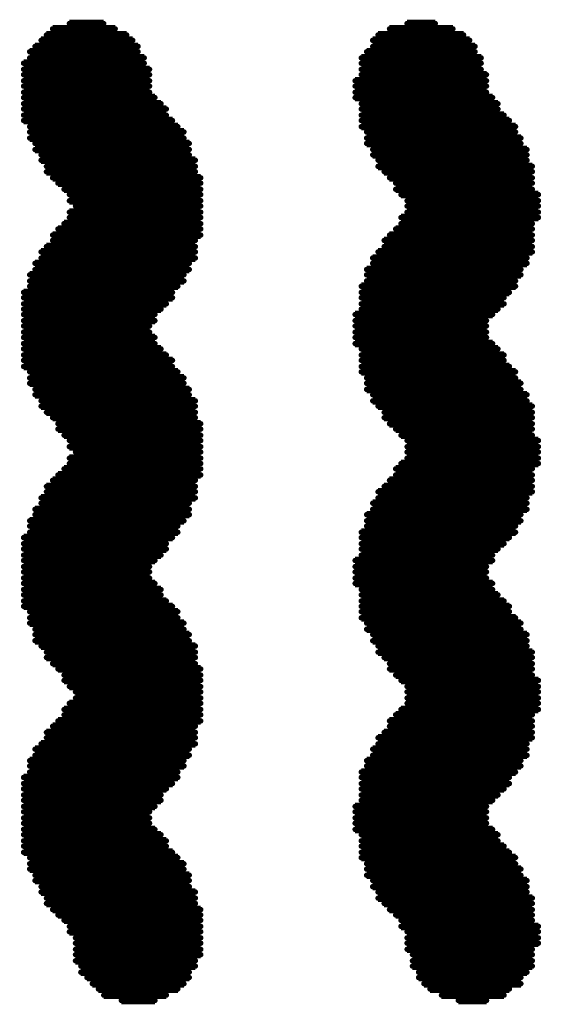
# Model space of a CAD drawing. Extents: x -0.07 to 0.95, y -0.15 to 2.1.
# Tile 11 of 25: x 0.5443 to 0.6127, y 0.332 to 0.4609. Entities that reach past the tile are written whole.
import ezdxf

# ---------------------------------------------------------------- set-up
doc = ezdxf.new("R2010")
doc.units = 0
doc.layers.get('0').update_dxf_attribs({"linetype": 'CONTINUOUS'})
doc.layers.add('gto', color=2, linetype='CONTINUOUS')

# ---------------------------------------------------------------- blocks, each defined once
blk = doc.blocks.new('D62')
at = {"const_width": 0.00035}
blk.add_lwpolyline([(-0.000175, 0, 1), (0.000175, 0, 1)], format="xyb", close=True, dxfattribs=at)

msp = doc.modelspace()

# ---------------------------------------------------------------- linework, layer by layer
at = {"layer": 'gto', "color": 2, "const_width": 0.001}
for points in [[(0.5486, 0.4597), (0.5568, 0.4597)], [(0.5508, 0.4604), (0.5553, 0.4604)], [(0.5927, 0.4597), (0.601, 0.4597)], [(0.595, 0.4604), (0.5987, 0.4604)], [(0.5478, 0.4589), (0.5583, 0.4589)], [(0.5912, 0.4589), (0.6024, 0.4589)], [(0.5463, 0.4574), (0.5598, 0.4574)], [(0.5471, 0.4582), (0.5591, 0.4582)], [(0.5905, 0.4582), (0.6032, 0.4582)], [(0.5905, 0.4574), (0.6039, 0.4574)], [(0.5456, 0.4567), (0.5598, 0.4567)], [(0.5456, 0.4559), (0.5606, 0.4559)], [(0.589, 0.4559), (0.6047, 0.4559)], [(0.5897, 0.4567), (0.6039, 0.4567)], [(0.5448, 0.4552), (0.5606, 0.4552)], [(0.589, 0.4552), (0.6047, 0.4552)], [(0.5448, 0.4544), (0.5613, 0.4544)], [(0.5448, 0.4537), (0.5613, 0.4537)], [(0.589, 0.4544), (0.6047, 0.4544)], [(0.589, 0.4537), (0.6054, 0.4537)], [(0.5448, 0.4529), (0.5613, 0.4529)], [(0.5448, 0.4522), (0.5613, 0.4522)], [(0.5882, 0.4529), (0.6054, 0.4529)], [(0.5882, 0.4522), (0.6054, 0.4522)], [(0.5448, 0.4514), (0.5613, 0.4514)], [(0.5448, 0.4507), (0.562, 0.4507)], [(0.5882, 0.4514), (0.6054, 0.4514)], [(0.5882, 0.4507), (0.6062, 0.4507)], [(0.5448, 0.4499), (0.5628, 0.4499)], [(0.589, 0.4499), (0.6069, 0.4499)], [(0.5448, 0.4492), (0.5635, 0.4492)], [(0.5448, 0.4484), (0.5635, 0.4484)], [(0.589, 0.4492), (0.6069, 0.4492)], [(0.589, 0.4484), (0.6077, 0.4484)], [(0.5448, 0.4477), (0.5643, 0.4477)], [(0.5456, 0.4469), (0.565, 0.4469)], [(0.589, 0.4477), (0.6084, 0.4477)], [(0.589, 0.4469), (0.6092, 0.4469)], [(0.5456, 0.4462), (0.5658, 0.4462)], [(0.5897, 0.4462), (0.6092, 0.4462)], [(0.5456, 0.4454), (0.5658, 0.4454)], [(0.5463, 0.4447), (0.5665, 0.4447)], [(0.5897, 0.4454), (0.6099, 0.4454)], [(0.5897, 0.4447), (0.6099, 0.4447)], [(0.5463, 0.4439), (0.5665, 0.4439)], [(0.5471, 0.4432), (0.5665, 0.4432)], [(0.5905, 0.4439), (0.6107, 0.4439)], [(0.5905, 0.4432), (0.6107, 0.4432)], [(0.5471, 0.4425), (0.5673, 0.4425)], [(0.5478, 0.4417), (0.5673, 0.4417)], [(0.5912, 0.4425), (0.6107, 0.4425)], [(0.5912, 0.4417), (0.6114, 0.4417)], [(0.5478, 0.441), (0.5673, 0.441)], [(0.592, 0.441), (0.6114, 0.441)], [(0.5486, 0.4402), (0.568, 0.4402)], [(0.5493, 0.4395), (0.568, 0.4395)], [(0.5927, 0.4402), (0.6114, 0.4402)], [(0.5935, 0.4395), (0.6114, 0.4395)], [(0.5501, 0.4387), (0.568, 0.4387)], [(0.5508, 0.438), (0.568, 0.438)], [(0.5935, 0.4387), (0.6114, 0.4387)], [(0.5942, 0.438), (0.6122, 0.438)], [(0.5508, 0.4372), (0.568, 0.4372)], [(0.5516, 0.4365), (0.568, 0.4365)], [(0.595, 0.4372), (0.6122, 0.4372)], [(0.595, 0.4365), (0.6122, 0.4365)], [(0.5508, 0.4357), (0.568, 0.4357)], [(0.595, 0.4357), (0.6122, 0.4357)], [(0.5501, 0.4342), (0.568, 0.4342)], [(0.5508, 0.435), (0.568, 0.435)], [(0.5942, 0.435), (0.6122, 0.435)], [(0.5942, 0.4342), (0.6114, 0.4342)], [(0.5486, 0.4327), (0.568, 0.4327)], [(0.5493, 0.4335), (0.568, 0.4335)], [(0.5927, 0.4327), (0.6114, 0.4327)], [(0.5935, 0.4335), (0.6114, 0.4335)], [(0.5486, 0.432), (0.5673, 0.432)], [(0.592, 0.432), (0.6114, 0.432)], [(0.5471, 0.4305), (0.5673, 0.4305)], [(0.5478, 0.4312), (0.5673, 0.4312)], [(0.5912, 0.4305), (0.6114, 0.4305)], [(0.592, 0.4312), (0.6114, 0.4312)], [(0.5463, 0.429), (0.5665, 0.429)], [(0.5471, 0.4297), (0.5673, 0.4297)], [(0.5905, 0.4297), (0.6107, 0.4297)], [(0.5905, 0.429), (0.6107, 0.429)], [(0.5456, 0.4275), (0.5658, 0.4275)], [(0.5463, 0.4282), (0.5665, 0.4282)], [(0.5897, 0.4282), (0.6099, 0.4282)], [(0.5897, 0.4275), (0.6099, 0.4275)], [(0.5456, 0.4267), (0.5658, 0.4267)], [(0.5897, 0.4267), (0.6092, 0.4267)], [(0.5448, 0.4252), (0.5643, 0.4252)], [(0.5456, 0.426), (0.565, 0.426)], [(0.589, 0.426), (0.6092, 0.426)], [(0.589, 0.4252), (0.6084, 0.4252)], [(0.5448, 0.4245), (0.5643, 0.4245)], [(0.5448, 0.4237), (0.5635, 0.4237)], [(0.589, 0.4245), (0.6077, 0.4245)], [(0.589, 0.4237), (0.6077, 0.4237)], [(0.5448, 0.423), (0.5628, 0.423)], [(0.5448, 0.4223), (0.562, 0.4223)], [(0.5882, 0.4223), (0.6062, 0.4223)], [(0.589, 0.423), (0.6069, 0.423)], [(0.5448, 0.4215), (0.562, 0.4215)], [(0.5882, 0.4215), (0.6054, 0.4215)], [(0.5448, 0.4208), (0.5613, 0.4208)], [(0.5448, 0.42), (0.5613, 0.42)], [(0.5882, 0.4208), (0.6054, 0.4208)], [(0.5882, 0.42), (0.6054, 0.42)], [(0.5448, 0.4193), (0.562, 0.4193)], [(0.5448, 0.4185), (0.562, 0.4185)], [(0.5882, 0.4193), (0.6054, 0.4193)], [(0.5882, 0.4185), (0.6062, 0.4185)], [(0.5448, 0.4178), (0.5628, 0.4178)], [(0.589, 0.4178), (0.6069, 0.4178)], [(0.5448, 0.417), (0.5635, 0.417)], [(0.5448, 0.4163), (0.5643, 0.4163)], [(0.589, 0.417), (0.6077, 0.417)], [(0.589, 0.4163), (0.6077, 0.4163)], [(0.5448, 0.4155), (0.5643, 0.4155)], [(0.5456, 0.4148), (0.565, 0.4148)], [(0.589, 0.4155), (0.6084, 0.4155)], [(0.589, 0.4148), (0.6092, 0.4148)], [(0.5456, 0.414), (0.5658, 0.414)], [(0.5456, 0.4133), (0.5658, 0.4133)], [(0.5897, 0.414), (0.6092, 0.414)], [(0.5897, 0.4133), (0.6099, 0.4133)], [(0.5463, 0.4125), (0.5665, 0.4125)], [(0.5897, 0.4125), (0.6099, 0.4125)], [(0.5463, 0.4118), (0.5665, 0.4118)], [(0.5471, 0.411), (0.5673, 0.411)], [(0.5905, 0.4118), (0.6107, 0.4118)], [(0.5905, 0.411), (0.6107, 0.411)], [(0.5471, 0.4103), (0.5673, 0.4103)], [(0.5478, 0.4095), (0.5673, 0.4095)], [(0.5912, 0.4103), (0.6114, 0.4103)], [(0.592, 0.4095), (0.6114, 0.4095)], [(0.5486, 0.4088), (0.5673, 0.4088)], [(0.592, 0.4088), (0.6114, 0.4088)], [(0.5493, 0.408), (0.568, 0.408)], [(0.5493, 0.4073), (0.568, 0.4073)], [(0.5927, 0.408), (0.6114, 0.408)], [(0.5935, 0.4073), (0.6114, 0.4073)], [(0.5501, 0.4065), (0.568, 0.4065)], [(0.5508, 0.4058), (0.568, 0.4058)], [(0.5942, 0.4065), (0.6114, 0.4065)], [(0.595, 0.4058), (0.6122, 0.4058)], [(0.5508, 0.405), (0.568, 0.405)], [(0.5516, 0.4043), (0.568, 0.4043)], [(0.595, 0.405), (0.6122, 0.405)], [(0.595, 0.4043), (0.6122, 0.4043)], [(0.5508, 0.4035), (0.568, 0.4035)], [(0.595, 0.4035), (0.6122, 0.4035)], [(0.5501, 0.4021), (0.568, 0.4021)], [(0.5508, 0.4028), (0.568, 0.4028)], [(0.5935, 0.4021), (0.6114, 0.4021)], [(0.5942, 0.4028), (0.6122, 0.4028)], [(0.5486, 0.4006), (0.5673, 0.4006)], [(0.5493, 0.4013), (0.568, 0.4013)], [(0.5927, 0.4006), (0.6114, 0.4006)], [(0.5935, 0.4013), (0.6114, 0.4013)], [(0.5478, 0.3998), (0.5673, 0.3998)], [(0.5478, 0.3991), (0.5673, 0.3991)], [(0.5912, 0.3991), (0.6114, 0.3991)], [(0.592, 0.3998), (0.6114, 0.3998)], [(0.5471, 0.3983), (0.5673, 0.3983)], [(0.5912, 0.3983), (0.6107, 0.3983)], [(0.5463, 0.3968), (0.5665, 0.3968)], [(0.5471, 0.3976), (0.5665, 0.3976)], [(0.5905, 0.3976), (0.6107, 0.3976)], [(0.5905, 0.3968), (0.6107, 0.3968)], [(0.5456, 0.3953), (0.5658, 0.3953)], [(0.5463, 0.3961), (0.5665, 0.3961)], [(0.5897, 0.3961), (0.6099, 0.3961)], [(0.5897, 0.3953), (0.6099, 0.3953)], [(0.5456, 0.3946), (0.565, 0.3946)], [(0.5897, 0.3946), (0.6092, 0.3946)], [(0.5448, 0.3931), (0.5643, 0.3931)], [(0.5456, 0.3938), (0.565, 0.3938)], [(0.589, 0.3938), (0.6092, 0.3938)], [(0.589, 0.3931), (0.6084, 0.3931)], [(0.5448, 0.3923), (0.5635, 0.3923)], [(0.5448, 0.3916), (0.5635, 0.3916)], [(0.589, 0.3923), (0.6077, 0.3923)], [(0.589, 0.3916), (0.6069, 0.3916)], [(0.5448, 0.3908), (0.5628, 0.3908)], [(0.5448, 0.3901), (0.562, 0.3901)], [(0.5882, 0.3901), (0.6062, 0.3901)], [(0.589, 0.3908), (0.6062, 0.3908)], [(0.5448, 0.3893), (0.5613, 0.3893)], [(0.5882, 0.3893), (0.6054, 0.3893)], [(0.5448, 0.3886), (0.5613, 0.3886)], [(0.5448, 0.3878), (0.5613, 0.3878)], [(0.5882, 0.3886), (0.6054, 0.3886)], [(0.5882, 0.3878), (0.6054, 0.3878)], [(0.5448, 0.3871), (0.562, 0.3871)], [(0.5448, 0.3863), (0.5628, 0.3863)], [(0.5882, 0.3871), (0.6062, 0.3871)], [(0.589, 0.3863), (0.6062, 0.3863)], [(0.5448, 0.3856), (0.5628, 0.3856)], [(0.589, 0.3856), (0.6069, 0.3856)], [(0.5448, 0.3848), (0.5635, 0.3848)], [(0.5448, 0.3841), (0.5643, 0.3841)], [(0.589, 0.3848), (0.6077, 0.3848)], [(0.589, 0.3841), (0.6084, 0.3841)], [(0.5456, 0.3834), (0.565, 0.3834)], [(0.5456, 0.3826), (0.565, 0.3826)], [(0.589, 0.3834), (0.6084, 0.3834)], [(0.589, 0.3826), (0.6092, 0.3826)], [(0.5456, 0.3819), (0.5658, 0.3819)], [(0.5463, 0.3811), (0.5658, 0.3811)], [(0.5897, 0.3819), (0.6099, 0.3819)], [(0.5897, 0.3811), (0.6099, 0.3811)], [(0.5463, 0.3804), (0.5665, 0.3804)], [(0.5905, 0.3804), (0.6107, 0.3804)], [(0.5463, 0.3796), (0.5665, 0.3796)], [(0.5471, 0.3789), (0.5673, 0.3789)], [(0.5905, 0.3796), (0.6107, 0.3796)], [(0.5912, 0.3789), (0.6107, 0.3789)], [(0.5478, 0.3781), (0.5673, 0.3781)], [(0.5478, 0.3774), (0.5673, 0.3774)], [(0.5912, 0.3781), (0.6114, 0.3781)], [(0.592, 0.3774), (0.6114, 0.3774)], [(0.5486, 0.3766), (0.5673, 0.3766)], [(0.5493, 0.3759), (0.568, 0.3759)], [(0.5927, 0.3766), (0.6114, 0.3766)], [(0.5927, 0.3759), (0.6114, 0.3759)], [(0.5501, 0.3751), (0.568, 0.3751)], [(0.5935, 0.3751), (0.6114, 0.3751)], [(0.5501, 0.3744), (0.568, 0.3744)], [(0.5508, 0.3736), (0.568, 0.3736)], [(0.5942, 0.3744), (0.6122, 0.3744)], [(0.595, 0.3736), (0.6122, 0.3736)], [(0.5516, 0.3729), (0.568, 0.3729)], [(0.5516, 0.3721), (0.568, 0.3721)], [(0.595, 0.3729), (0.6122, 0.3729)], [(0.595, 0.3721), (0.6122, 0.3721)], [(0.5508, 0.3714), (0.568, 0.3714)], [(0.595, 0.3714), (0.6122, 0.3714)], [(0.5501, 0.3706), (0.568, 0.3706)], [(0.5501, 0.3699), (0.568, 0.3699)], [(0.5935, 0.3699), (0.6114, 0.3699)], [(0.5942, 0.3706), (0.6122, 0.3706)], [(0.5486, 0.3684), (0.5673, 0.3684)], [(0.5493, 0.3691), (0.568, 0.3691)], [(0.5927, 0.3691), (0.6114, 0.3691)], [(0.5927, 0.3684), (0.6114, 0.3684)], [(0.5478, 0.3676), (0.5673, 0.3676)], [(0.5478, 0.3669), (0.5673, 0.3669)], [(0.5912, 0.3669), (0.6114, 0.3669)], [(0.592, 0.3676), (0.6114, 0.3676)], [(0.5471, 0.3661), (0.5673, 0.3661)], [(0.5912, 0.3661), (0.6107, 0.3661)], [(0.5463, 0.3654), (0.5665, 0.3654)], [(0.5463, 0.3646), (0.5665, 0.3646)], [(0.5905, 0.3654), (0.6107, 0.3654)], [(0.5905, 0.3646), (0.6107, 0.3646)], [(0.5456, 0.3639), (0.5658, 0.3639)], [(0.5456, 0.3632), (0.5658, 0.3632)], [(0.5897, 0.3639), (0.6099, 0.3639)], [(0.5897, 0.3632), (0.6099, 0.3632)], [(0.5456, 0.3624), (0.565, 0.3624)], [(0.589, 0.3624), (0.6092, 0.3624)], [(0.5448, 0.3617), (0.565, 0.3617)], [(0.5448, 0.3609), (0.5643, 0.3609)], [(0.589, 0.3617), (0.6084, 0.3617)], [(0.589, 0.3609), (0.6084, 0.3609)], [(0.5448, 0.3602), (0.5635, 0.3602)], [(0.5448, 0.3594), (0.5628, 0.3594)], [(0.589, 0.3602), (0.6077, 0.3602)], [(0.589, 0.3594), (0.6069, 0.3594)], [(0.5448, 0.3587), (0.5628, 0.3587)], [(0.5448, 0.3579), (0.562, 0.3579)], [(0.5882, 0.3579), (0.6054, 0.3579)], [(0.589, 0.3587), (0.6062, 0.3587)], [(0.5448, 0.3572), (0.5613, 0.3572)], [(0.5882, 0.3572), (0.6054, 0.3572)], [(0.5448, 0.3564), (0.5613, 0.3564)], [(0.5448, 0.3557), (0.5613, 0.3557)], [(0.5882, 0.3564), (0.6054, 0.3564)], [(0.5882, 0.3557), (0.6054, 0.3557)], [(0.5448, 0.3549), (0.562, 0.3549)], [(0.5448, 0.3542), (0.5628, 0.3542)], [(0.5882, 0.3549), (0.6062, 0.3549)], [(0.589, 0.3542), (0.6069, 0.3542)], [(0.5448, 0.3534), (0.5635, 0.3534)], [(0.5448, 0.3527), (0.5635, 0.3527)], [(0.589, 0.3534), (0.6069, 0.3534)], [(0.589, 0.3527), (0.6077, 0.3527)], [(0.5448, 0.3519), (0.5643, 0.3519)], [(0.589, 0.3519), (0.6084, 0.3519)], [(0.5456, 0.3512), (0.565, 0.3512)], [(0.5456, 0.3504), (0.5658, 0.3504)], [(0.589, 0.3512), (0.6092, 0.3512)], [(0.5897, 0.3504), (0.6092, 0.3504)], [(0.5456, 0.3497), (0.5658, 0.3497)], [(0.5463, 0.3489), (0.5665, 0.3489)], [(0.5897, 0.3497), (0.6099, 0.3497)], [(0.5897, 0.3489), (0.6099, 0.3489)], [(0.5463, 0.3482), (0.5665, 0.3482)], [(0.5905, 0.3482), (0.6107, 0.3482)], [(0.5471, 0.3474), (0.5665, 0.3474)], [(0.5471, 0.3467), (0.5673, 0.3467)], [(0.5905, 0.3474), (0.6107, 0.3474)], [(0.5912, 0.3467), (0.6107, 0.3467)], [(0.5478, 0.3459), (0.5673, 0.3459)], [(0.5478, 0.3452), (0.5673, 0.3452)], [(0.5912, 0.3459), (0.6114, 0.3459)], [(0.592, 0.3452), (0.6114, 0.3452)], [(0.5486, 0.3444), (0.568, 0.3444)], [(0.5493, 0.3437), (0.568, 0.3437)], [(0.5927, 0.3444), (0.6114, 0.3444)], [(0.5935, 0.3437), (0.6114, 0.3437)], [(0.5501, 0.343), (0.568, 0.343)], [(0.5942, 0.343), (0.6114, 0.343)], [(0.5508, 0.3422), (0.568, 0.3422)], [(0.5508, 0.3415), (0.568, 0.3415)], [(0.5942, 0.3422), (0.6122, 0.3422)], [(0.595, 0.3415), (0.6122, 0.3415)], [(0.5516, 0.3407), (0.568, 0.3407)], [(0.5516, 0.34), (0.568, 0.34)], [(0.595, 0.3407), (0.6122, 0.3407)], [(0.595, 0.34), (0.6122, 0.34)], [(0.5516, 0.3392), (0.568, 0.3392)], [(0.595, 0.3392), (0.6114, 0.3392)], [(0.5516, 0.3385), (0.568, 0.3385)], [(0.5516, 0.3377), (0.5673, 0.3377)], [(0.5957, 0.3385), (0.6114, 0.3385)], [(0.5957, 0.3377), (0.6114, 0.3377)], [(0.5523, 0.337), (0.5673, 0.337)], [(0.5523, 0.3362), (0.5665, 0.3362)], [(0.5957, 0.337), (0.6114, 0.337)], [(0.5965, 0.3362), (0.6107, 0.3362)], [(0.5531, 0.3355), (0.5665, 0.3355)], [(0.5538, 0.3347), (0.5658, 0.3347)], [(0.5965, 0.3355), (0.6099, 0.3355)], [(0.5972, 0.3347), (0.6099, 0.3347)], [(0.5546, 0.334), (0.565, 0.334)], [(0.598, 0.334), (0.6084, 0.334)], [(0.5553, 0.3332), (0.5635, 0.3332)], [(0.5576, 0.3325), (0.562, 0.3325)], [(0.5995, 0.3332), (0.6077, 0.3332)], [(0.6017, 0.3325), (0.6054, 0.3325)]]:
    msp.add_lwpolyline(points, dxfattribs=at)

# ---------------------------------------------------------------- block references
at = {"layer": 'gto'}
for p in [(0.5508, 0.4604), (0.5553, 0.4604), (0.595, 0.4604), (0.5987, 0.4604), (0.5478, 0.4589), (0.5486, 0.4597), (0.5568, 0.4597), (0.5583, 0.4589), (0.5912, 0.4589), (0.5927, 0.4597), (0.601, 0.4597), (0.6024, 0.4589), (0.5463, 0.4574), (0.5471, 0.4582), (0.5591, 0.4582), (0.5598, 0.4574), (0.5905, 0.4582), (0.5905, 0.4574), (0.6032, 0.4582), (0.6039, 0.4574), (0.5456, 0.4567), (0.5598, 0.4567), (0.5897, 0.4567), (0.6039, 0.4567), (0.5448, 0.4552), (0.5456, 0.4559), (0.5606, 0.4559), (0.5606, 0.4552), (0.589, 0.4559), (0.589, 0.4552), (0.6047, 0.4559), (0.6047, 0.4552), (0.5448, 0.4544), (0.5448, 0.4537), (0.5613, 0.4544), (0.5613, 0.4537), (0.589, 0.4544), (0.589, 0.4537), (0.6047, 0.4544), (0.6054, 0.4537), (0.5448, 0.4529), (0.5448, 0.4522), (0.5613, 0.4529), (0.5613, 0.4522), (0.5882, 0.4529), (0.5882, 0.4522), (0.6054, 0.4529), (0.6054, 0.4522), (0.5448, 0.4514), (0.5613, 0.4514), (0.5882, 0.4514), (0.6054, 0.4514), (0.5448, 0.4507), (0.5448, 0.4499), (0.562, 0.4507), (0.5628, 0.4499), (0.5882, 0.4507), (0.589, 0.4499), (0.6062, 0.4507), (0.6069, 0.4499), (0.5448, 0.4492), (0.5448, 0.4484), (0.5635, 0.4492), (0.5635, 0.4484), (0.589, 0.4492), (0.589, 0.4484), (0.6069, 0.4492), (0.6077, 0.4484), (0.5448, 0.4477), (0.5643, 0.4477), (0.589, 0.4477), (0.6084, 0.4477), (0.5456, 0.4469), (0.5456, 0.4462), (0.565, 0.4469), (0.5658, 0.4462), (0.589, 0.4469), (0.5897, 0.4462), (0.6092, 0.4469), (0.6092, 0.4462), (0.5456, 0.4454), (0.5463, 0.4447), (0.5658, 0.4454), (0.5665, 0.4447), (0.5897, 0.4454), (0.5897, 0.4447), (0.6099, 0.4454), (0.6099, 0.4447), (0.5463, 0.4439), (0.5471, 0.4432), (0.5665, 0.4439), (0.5665, 0.4432), (0.5905, 0.4439), (0.5905, 0.4432), (0.6107, 0.4439), (0.6107, 0.4432), (0.5471, 0.4425), (0.5673, 0.4425), (0.5912, 0.4425), (0.6107, 0.4425), (0.5478, 0.4417), (0.5478, 0.441), (0.5673, 0.4417), (0.5673, 0.441), (0.5912, 0.4417), (0.592, 0.441), (0.6114, 0.4417), (0.6114, 0.441), (0.5486, 0.4402), (0.5493, 0.4395), (0.568, 0.4402), (0.568, 0.4395), (0.5927, 0.4402), (0.5935, 0.4395), (0.6114, 0.4402), (0.6114, 0.4395), (0.5501, 0.4387), (0.5508, 0.438), (0.568, 0.4387), (0.568, 0.438), (0.5935, 0.4387), (0.5942, 0.438), (0.6114, 0.4387), (0.6122, 0.438), (0.5508, 0.4372), (0.568, 0.4372), (0.595, 0.4372), (0.6122, 0.4372), (0.5508, 0.4357), (0.5516, 0.4365), (0.568, 0.4365), (0.568, 0.4357), (0.595, 0.4365), (0.595, 0.4357), (0.6122, 0.4365), (0.6122, 0.4357), (0.5501, 0.4342), (0.5508, 0.435), (0.568, 0.435), (0.568, 0.4342), (0.5942, 0.435), (0.5942, 0.4342), (0.6114, 0.4342), (0.6122, 0.435), (0.5493, 0.4335), (0.568, 0.4335), (0.5935, 0.4335), (0.6114, 0.4335), (0.5486, 0.4327), (0.5486, 0.432), (0.5673, 0.432), (0.568, 0.4327), (0.592, 0.432), (0.5927, 0.4327), (0.6114, 0.4327), (0.6114, 0.432), (0.5471, 0.4305), (0.5478, 0.4312), (0.5673, 0.4312), (0.5673, 0.4305), (0.5912, 0.4305), (0.592, 0.4312), (0.6114, 0.4312), (0.6114, 0.4305), (0.5463, 0.429), (0.5471, 0.4297), (0.5665, 0.429), (0.5673, 0.4297), (0.5905, 0.4297), (0.5905, 0.429), (0.6107, 0.4297), (0.6107, 0.429), (0.5463, 0.4282), (0.5665, 0.4282), (0.5897, 0.4282), (0.6099, 0.4282), (0.5456, 0.4275), (0.5456, 0.4267), (0.5658, 0.4275), (0.5658, 0.4267), (0.5897, 0.4275), (0.5897, 0.4267), (0.6092, 0.4267), (0.6099, 0.4275), (0.5448, 0.4252), (0.5456, 0.426), (0.5643, 0.4252), (0.565, 0.426), (0.589, 0.426), (0.589, 0.4252), (0.6084, 0.4252), (0.6092, 0.426), (0.5448, 0.4245), (0.5643, 0.4245), (0.589, 0.4245), (0.6077, 0.4245), (0.5448, 0.4237), (0.5448, 0.423), (0.5628, 0.423), (0.5635, 0.4237), (0.589, 0.4237), (0.589, 0.423), (0.6069, 0.423), (0.6077, 0.4237), (0.5448, 0.4223), (0.5448, 0.4215), (0.562, 0.4223), (0.562, 0.4215), (0.5882, 0.4223), (0.5882, 0.4215), (0.6054, 0.4215), (0.6062, 0.4223), (0.5448, 0.4208), (0.5448, 0.42), (0.5613, 0.4208), (0.5613, 0.42), (0.5882, 0.4208), (0.5882, 0.42), (0.6054, 0.4208), (0.6054, 0.42), (0.5448, 0.4193), (0.562, 0.4193), (0.5882, 0.4193), (0.6054, 0.4193), (0.5448, 0.4185), (0.5448, 0.4178), (0.562, 0.4185), (0.5628, 0.4178), (0.5882, 0.4185), (0.589, 0.4178), (0.6062, 0.4185), (0.6069, 0.4178), (0.5448, 0.417), (0.5448, 0.4163), (0.5635, 0.417), (0.5643, 0.4163), (0.589, 0.417), (0.589, 0.4163), (0.6077, 0.417), (0.6077, 0.4163), (0.5448, 0.4155), (0.5456, 0.4148), (0.5643, 0.4155), (0.565, 0.4148), (0.589, 0.4155), (0.589, 0.4148), (0.6084, 0.4155), (0.6092, 0.4148), (0.5456, 0.414), (0.5658, 0.414), (0.5897, 0.414), (0.6092, 0.414), (0.5456, 0.4133), (0.5463, 0.4125), (0.5658, 0.4133), (0.5665, 0.4125), (0.5897, 0.4133), (0.5897, 0.4125), (0.6099, 0.4133), (0.6099, 0.4125), (0.5463, 0.4118), (0.5471, 0.411), (0.5665, 0.4118), (0.5673, 0.411), (0.5905, 0.4118), (0.5905, 0.411), (0.6107, 0.4118), (0.6107, 0.411), (0.5471, 0.4103), (0.5673, 0.4103), (0.5912, 0.4103), (0.6114, 0.4103), (0.5478, 0.4095), (0.5486, 0.4088), (0.5673, 0.4095), (0.5673, 0.4088), (0.592, 0.4095), (0.592, 0.4088), (0.6114, 0.4095), (0.6114, 0.4088), (0.5493, 0.408), (0.5493, 0.4073), (0.568, 0.408), (0.568, 0.4073), (0.5927, 0.408), (0.5935, 0.4073), (0.6114, 0.408), (0.6114, 0.4073), (0.5501, 0.4065), (0.5508, 0.4058), (0.568, 0.4065), (0.568, 0.4058), (0.5942, 0.4065), (0.595, 0.4058), (0.6114, 0.4065), (0.6122, 0.4058), (0.5508, 0.405), (0.568, 0.405), (0.595, 0.405), (0.6122, 0.405), (0.5508, 0.4035), (0.5516, 0.4043), (0.568, 0.4043), (0.568, 0.4035), (0.595, 0.4043), (0.595, 0.4035), (0.6122, 0.4043), (0.6122, 0.4035), (0.5501, 0.4021), (0.5508, 0.4028), (0.568, 0.4028), (0.568, 0.4021), (0.5935, 0.4021), (0.5942, 0.4028), (0.6114, 0.4021), (0.6122, 0.4028), (0.5486, 0.4006), (0.5493, 0.4013), (0.5673, 0.4006), (0.568, 0.4013), (0.5927, 0.4006), (0.5935, 0.4013), (0.6114, 0.4013), (0.6114, 0.4006), (0.5478, 0.3998), (0.5673, 0.3998), (0.592, 0.3998), (0.6114, 0.3998), (0.5471, 0.3983), (0.5478, 0.3991), (0.5673, 0.3991), (0.5673, 0.3983), (0.5912, 0.3991), (0.5912, 0.3983), (0.6107, 0.3983), (0.6114, 0.3991), (0.5463, 0.3968), (0.5471, 0.3976), (0.5665, 0.3976), (0.5665, 0.3968), (0.5905, 0.3976), (0.5905, 0.3968), (0.6107, 0.3976), (0.6107, 0.3968), (0.5463, 0.3961), (0.5665, 0.3961), (0.5897, 0.3961), (0.6099, 0.3961), (0.5456, 0.3953), (0.5456, 0.3946), (0.565, 0.3946), (0.5658, 0.3953), (0.5897, 0.3953), (0.5897, 0.3946), (0.6092, 0.3946), (0.6099, 0.3953), (0.5448, 0.3931), (0.5456, 0.3938), (0.5643, 0.3931), (0.565, 0.3938), (0.589, 0.3938), (0.589, 0.3931), (0.6084, 0.3931), (0.6092, 0.3938), (0.5448, 0.3923), (0.5448, 0.3916), (0.5635, 0.3923), (0.5635, 0.3916), (0.589, 0.3923), (0.589, 0.3916), (0.6069, 0.3916), (0.6077, 0.3923), (0.5448, 0.3908), (0.5628, 0.3908), (0.589, 0.3908), (0.6062, 0.3908), (0.5448, 0.3901), (0.5448, 0.3893), (0.5613, 0.3893), (0.562, 0.3901), (0.5882, 0.3901), (0.5882, 0.3893), (0.6054, 0.3893), (0.6062, 0.3901), (0.5448, 0.3886), (0.5448, 0.3878), (0.5613, 0.3886), (0.5613, 0.3878), (0.5882, 0.3886), (0.5882, 0.3878), (0.6054, 0.3886), (0.6054, 0.3878), (0.5448, 0.3871), (0.562, 0.3871), (0.5882, 0.3871), (0.6062, 0.3871), (0.5448, 0.3863), (0.5448, 0.3856), (0.5628, 0.3863), (0.5628, 0.3856), (0.589, 0.3863), (0.589, 0.3856), (0.6062, 0.3863), (0.6069, 0.3856), (0.5448, 0.3848), (0.5448, 0.3841), (0.5635, 0.3848), (0.5643, 0.3841), (0.589, 0.3848), (0.589, 0.3841), (0.6077, 0.3848), (0.6084, 0.3841), (0.5456, 0.3834), (0.5456, 0.3826), (0.565, 0.3834), (0.565, 0.3826), (0.589, 0.3834), (0.589, 0.3826), (0.6084, 0.3834), (0.6092, 0.3826), (0.5456, 0.3819), (0.5658, 0.3819), (0.5897, 0.3819), (0.6099, 0.3819), (0.5463, 0.3811), (0.5463, 0.3804), (0.5658, 0.3811), (0.5665, 0.3804), (0.5897, 0.3811), (0.5905, 0.3804), (0.6099, 0.3811), (0.6107, 0.3804), (0.5463, 0.3796), (0.5471, 0.3789), (0.5665, 0.3796), (0.5673, 0.3789), (0.5905, 0.3796), (0.5912, 0.3789), (0.6107, 0.3796), (0.6107, 0.3789), (0.5478, 0.3781), (0.5478, 0.3774), (0.5673, 0.3781), (0.5673, 0.3774), (0.5912, 0.3781), (0.592, 0.3774), (0.6114, 0.3781), (0.6114, 0.3774), (0.5486, 0.3766), (0.5673, 0.3766), (0.5927, 0.3766), (0.6114, 0.3766), (0.5493, 0.3759), (0.5501, 0.3751), (0.568, 0.3759), (0.568, 0.3751), (0.5927, 0.3759), (0.5935, 0.3751), (0.6114, 0.3759), (0.6114, 0.3751), (0.5501, 0.3744), (0.5508, 0.3736), (0.568, 0.3744), (0.568, 0.3736), (0.5942, 0.3744), (0.595, 0.3736), (0.6122, 0.3744), (0.6122, 0.3736), (0.5516, 0.3729), (0.568, 0.3729), (0.595, 0.3729), (0.6122, 0.3729), (0.5508, 0.3714), (0.5516, 0.3721), (0.568, 0.3721), (0.568, 0.3714), (0.595, 0.3721), (0.595, 0.3714), (0.6122, 0.3721), (0.6122, 0.3714), (0.5501, 0.3706), (0.5501, 0.3699), (0.568, 0.3706), (0.568, 0.3699), (0.5935, 0.3699), (0.5942, 0.3706), (0.6114, 0.3699), (0.6122, 0.3706), (0.5486, 0.3684), (0.5493, 0.3691), (0.5673, 0.3684), (0.568, 0.3691), (0.5927, 0.3691), (0.5927, 0.3684), (0.6114, 0.3691), (0.6114, 0.3684), (0.5478, 0.3676), (0.5673, 0.3676), (0.592, 0.3676), (0.6114, 0.3676), (0.5471, 0.3661), (0.5478, 0.3669), (0.5673, 0.3669), (0.5673, 0.3661), (0.5912, 0.3669), (0.5912, 0.3661), (0.6107, 0.3661), (0.6114, 0.3669), (0.5463, 0.3654), (0.5463, 0.3646), (0.5665, 0.3654), (0.5665, 0.3646), (0.5905, 0.3654), (0.5905, 0.3646), (0.6107, 0.3654), (0.6107, 0.3646), (0.5456, 0.3639), (0.5456, 0.3632), (0.5658, 0.3639), (0.5658, 0.3632), (0.5897, 0.3639), (0.5897, 0.3632), (0.6099, 0.3639), (0.6099, 0.3632), (0.5456, 0.3624), (0.565, 0.3624), (0.589, 0.3624), (0.6092, 0.3624), (0.5448, 0.3617), (0.5448, 0.3609), (0.5643, 0.3609), (0.565, 0.3617), (0.589, 0.3617), (0.589, 0.3609), (0.6084, 0.3617), (0.6084, 0.3609), (0.5448, 0.3602), (0.5448, 0.3594), (0.5628, 0.3594), (0.5635, 0.3602), (0.589, 0.3602), (0.589, 0.3594), (0.6069, 0.3594), (0.6077, 0.3602), (0.5448, 0.3587), (0.5628, 0.3587), (0.589, 0.3587), (0.6062, 0.3587), (0.5448, 0.3579), (0.5448, 0.3572), (0.5613, 0.3572), (0.562, 0.3579), (0.5882, 0.3579), (0.5882, 0.3572), (0.6054, 0.3579), (0.6054, 0.3572), (0.5448, 0.3564), (0.5448, 0.3557), (0.5613, 0.3564), (0.5613, 0.3557), (0.5882, 0.3564), (0.5882, 0.3557), (0.6054, 0.3564), (0.6054, 0.3557), (0.5448, 0.3549), (0.5448, 0.3542), (0.562, 0.3549), (0.5628, 0.3542), (0.5882, 0.3549), (0.589, 0.3542), (0.6062, 0.3549), (0.6069, 0.3542), (0.5448, 0.3534), (0.5635, 0.3534), (0.589, 0.3534), (0.6069, 0.3534), (0.5448, 0.3527), (0.5448, 0.3519), (0.5635, 0.3527), (0.5643, 0.3519), (0.589, 0.3527), (0.589, 0.3519), (0.6077, 0.3527), (0.6084, 0.3519), (0.5456, 0.3512), (0.5456, 0.3504), (0.565, 0.3512), (0.5658, 0.3504), (0.589, 0.3512), (0.5897, 0.3504), (0.6092, 0.3512), (0.6092, 0.3504), (0.5456, 0.3497), (0.5658, 0.3497), (0.5897, 0.3497), (0.6099, 0.3497), (0.5463, 0.3489), (0.5463, 0.3482), (0.5665, 0.3489), (0.5665, 0.3482), (0.5897, 0.3489), (0.5905, 0.3482), (0.6099, 0.3489), (0.6107, 0.3482), (0.5471, 0.3474), (0.5471, 0.3467), (0.5665, 0.3474), (0.5673, 0.3467), (0.5905, 0.3474), (0.5912, 0.3467), (0.6107, 0.3474), (0.6107, 0.3467), (0.5478, 0.3459), (0.5478, 0.3452), (0.5673, 0.3459), (0.5673, 0.3452), (0.5912, 0.3459), (0.592, 0.3452), (0.6114, 0.3459), (0.6114, 0.3452), (0.5486, 0.3444), (0.568, 0.3444), (0.5927, 0.3444), (0.6114, 0.3444), (0.5493, 0.3437), (0.5501, 0.343), (0.568, 0.3437), (0.568, 0.343), (0.5935, 0.3437), (0.5942, 0.343), (0.6114, 0.3437), (0.6114, 0.343), (0.5508, 0.3422), (0.5508, 0.3415), (0.568, 0.3422), (0.568, 0.3415), (0.5942, 0.3422), (0.595, 0.3415), (0.6122, 0.3422), (0.6122, 0.3415), (0.5516, 0.3407), (0.5516, 0.34), (0.568, 0.3407), (0.568, 0.34), (0.595, 0.3407), (0.595, 0.34), (0.6122, 0.3407), (0.6122, 0.34), (0.5516, 0.3392), (0.568, 0.3392), (0.595, 0.3392), (0.6114, 0.3392), (0.5516, 0.3385), (0.5516, 0.3377), (0.5673, 0.3377), (0.568, 0.3385), (0.5957, 0.3385), (0.5957, 0.3377), (0.6114, 0.3385), (0.6114, 0.3377), (0.5523, 0.337), (0.5523, 0.3362), (0.5665, 0.3362), (0.5673, 0.337), (0.5957, 0.337), (0.5965, 0.3362), (0.6107, 0.3362), (0.6114, 0.337), (0.5531, 0.3355), (0.5665, 0.3355), (0.5965, 0.3355), (0.6099, 0.3355), (0.5538, 0.3347), (0.5546, 0.334), (0.565, 0.334), (0.5658, 0.3347), (0.5972, 0.3347), (0.598, 0.334), (0.6084, 0.334), (0.6099, 0.3347), (0.5553, 0.3332), (0.5576, 0.3325), (0.562, 0.3325), (0.5635, 0.3332), (0.5995, 0.3332), (0.6017, 0.3325), (0.6054, 0.3325), (0.6077, 0.3332)]:
    msp.add_blockref('D62', p, dxfattribs=at)

doc.saveas('drawing.dxf')
